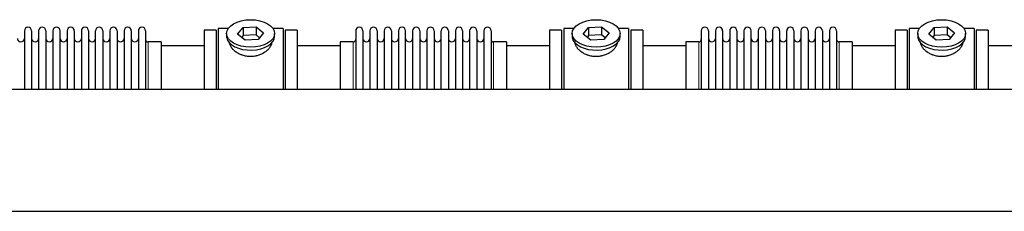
# Model space of a CAD drawing. Header units: inches. Extents: x 0 to 20790, y -12 to 14700.
# Tile 184 of 191: x 16929 to 18326, y 11940 to 12211. Entities that reach past the tile are written whole.
import ezdxf

# ---------------------------------------------------------------- set-up
doc = ezdxf.new("R2010")
doc.units = ezdxf.units.IN
doc.layers.add('1', color=7, linetype='Continuous', true_color=0xffffff)

msp = doc.modelspace()

# ---------------------------------------------------------------- linework, layer by layer
at = {"layer": '1', "color": 2, "linetype": 'Continuous', "lineweight": 25}
for p, q in [((16936.039, 12195.477), (16936.039, 12112.598)), ((16946.239, 12195.477), (16946.239, 12112.598)), ((16956.239, 12195.477), (16956.239, 12112.598)), ((16966.439, 12195.477), (16966.439, 12112.598)), ((16976.439, 12195.477), (16976.439, 12112.598)), ((16986.639, 12112.598), (16986.639, 12195.477)), ((16996.639, 12195.477), (16996.639, 12112.598)), ((17006.839, 12195.477), (17006.839, 12112.598)), ((17016.839, 12195.477), (17016.839, 12112.608)), ((17027.039, 12195.477), (17027.039, 12112.608)), ((17037.039, 12112.608), (17037.039, 12195.477)), ((17047.239, 12195.477), (17047.239, 12112.608)), ((17057.239, 12195.477), (17057.239, 12112.608)), ((17067.439, 12195.477), (17067.439, 12112.608)), ((17077.439, 12195.477), (17077.439, 12112.608)), ((17087.639, 12195.477), (17087.639, 12112.608)), ((17097.639, 12195.477), (17097.639, 12112.608)), ((17107.839, 12195.477), (17107.839, 12112.608)), ((17207.839, 12196.577), (17190.839, 12196.577)), ((17190.839, 12196.577), (17190.839, 12112.597)), ((17207.839, 12196.577), (17207.839, 12112.597)), ((17225.059, 12198.577), (17210.839, 12198.577)), ((17210.839, 12198.577), (17210.839, 12112.602)), ((17222.839, 12191.647), (17222.839, 12187.551)), ((17238.448, 12190.638), (17246.119, 12200.278)), ((17249.168, 12182.007), (17238.448, 12190.638)), ((17246.119, 12200.278), (17264.51, 12201.287)), ((17246.119, 12200.278), (17246.119, 12188.81)), ((17264.51, 12189.819), (17246.119, 12188.81)), ((17264.51, 12201.287), (17264.51, 12189.819)), ((17264.51, 12201.287), (17275.23, 12192.656)), ((17269.668, 12185.667), (17264.51, 12189.819)), ((17275.23, 12192.656), (17267.559, 12183.016)), ((17302.839, 12198.577), (17288.619, 12198.577)), ((17290.839, 12187.551), (17290.839, 12191.647)), ((17302.839, 12198.577), (17302.839, 12112.602)), ((17322.839, 12196.577), (17305.839, 12196.577)), ((17305.839, 12196.577), (17305.839, 12112.597)), ((17322.839, 12196.577), (17322.839, 12112.597)), ((17405.839, 12195.477), (17405.839, 12112.598)), ((17416.039, 12195.477), (17416.039, 12112.598)), ((17426.039, 12195.477), (17426.039, 12112.598)), ((17436.239, 12195.477), (17436.239, 12112.598)), ((17446.239, 12195.477), (17446.239, 12112.598)), ((17456.439, 12195.477), (17456.439, 12112.598)), ((17466.439, 12195.477), (17466.439, 12112.598)), ((17476.639, 12112.598), (17476.639, 12195.477)), ((17486.639, 12195.477), (17486.639, 12112.598)), ((17496.839, 12195.477), (17496.839, 12112.598)), ((17506.839, 12195.477), (17506.839, 12112.608)), ((17517.039, 12195.477), (17517.039, 12112.608)), ((17527.039, 12112.608), (17527.039, 12195.477)), ((17537.239, 12195.477), (17537.239, 12112.608)), ((17547.239, 12195.477), (17547.239, 12112.608)), ((17557.439, 12195.477), (17557.439, 12112.608)), ((17567.439, 12195.477), (17567.439, 12112.608)), ((17577.639, 12195.477), (17577.639, 12112.608)), ((17587.639, 12195.477), (17587.639, 12112.608)), ((17597.839, 12195.477), (17597.839, 12112.608)), ((17697.839, 12196.577), (17680.839, 12196.577)), ((17680.839, 12196.577), (17680.839, 12112.597)), ((17697.839, 12196.577), (17697.839, 12112.597)), ((17700.839, 12198.577), (17700.839, 12112.602)), ((17715.059, 12198.577), (17700.839, 12198.577)), ((17712.839, 12191.647), (17712.839, 12187.551)), ((17728.448, 12190.638), (17736.119, 12200.278)), ((17739.168, 12182.007), (17728.448, 12190.638)), ((17736.119, 12200.278), (17754.51, 12201.287)), ((17736.119, 12200.278), (17736.119, 12188.81)), ((17754.51, 12189.819), (17736.119, 12188.81)), ((17754.51, 12201.287), (17754.51, 12189.819)), ((17754.51, 12201.287), (17765.23, 12192.656)), ((17759.668, 12185.667), (17754.51, 12189.819)), ((17765.23, 12192.656), (17757.559, 12183.016)), ((17792.839, 12198.577), (17778.619, 12198.577)), ((17780.839, 12187.551), (17780.839, 12191.647)), ((17792.839, 12198.577), (17792.839, 12112.602)), ((17812.839, 12196.577), (17795.839, 12196.577)), ((17795.839, 12196.577), (17795.839, 12112.597)), ((17812.839, 12196.577), (17812.839, 12112.597)), ((17895.839, 12195.477), (17895.839, 12112.598)), ((17906.039, 12195.477), (17906.039, 12112.598)), ((17916.039, 12195.477), (17916.039, 12112.598)), ((17926.239, 12195.477), (17926.239, 12112.598)), ((17936.239, 12195.477), (17936.239, 12112.598)), ((17946.439, 12195.477), (17946.439, 12112.598)), ((17956.439, 12195.477), (17956.439, 12112.598)), ((17966.639, 12112.598), (17966.639, 12195.477)), ((17976.639, 12195.477), (17976.639, 12112.598)), ((17986.839, 12195.477), (17986.839, 12112.598)), ((17996.839, 12195.477), (17996.839, 12112.608)), ((18007.039, 12195.477), (18007.039, 12112.608)), ((18017.039, 12112.608), (18017.039, 12195.477)), ((18027.239, 12195.477), (18027.239, 12112.608)), ((18037.239, 12195.477), (18037.239, 12112.608)), ((18047.439, 12195.477), (18047.439, 12112.608)), ((18057.439, 12195.477), (18057.439, 12112.608)), ((18067.639, 12195.477), (18067.639, 12112.608)), ((18077.639, 12195.477), (18077.639, 12112.608)), ((18087.839, 12195.477), (18087.839, 12112.608)), ((18187.839, 12196.577), (18170.839, 12196.577)), ((18170.839, 12196.577), (18170.839, 12112.597)), ((18187.839, 12196.577), (18187.839, 12112.597)), ((18205.059, 12198.577), (18190.839, 12198.577)), ((18190.839, 12198.577), (18190.839, 12112.602)), ((18202.839, 12191.647), (18202.839, 12187.551)), ((18218.448, 12190.638), (18226.119, 12200.278)), ((18229.168, 12182.007), (18218.448, 12190.638)), ((18226.119, 12200.278), (18244.51, 12201.287)), ((18226.119, 12200.278), (18226.119, 12188.81)), ((18244.51, 12189.819), (18226.119, 12188.81)), ((18244.51, 12201.287), (18244.51, 12189.819)), ((18244.51, 12201.287), (18255.23, 12192.656)), ((18249.668, 12185.667), (18244.51, 12189.819)), ((18255.23, 12192.656), (18247.559, 12183.016)), ((18282.839, 12198.577), (18268.619, 12198.577)), ((18270.839, 12187.551), (18270.839, 12191.647)), ((18282.839, 12198.577), (18282.839, 12112.602)), ((18302.839, 12196.577), (18285.839, 12196.577)), ((18285.839, 12196.577), (18285.839, 12112.597)), ((18302.839, 12196.577), (18302.839, 12112.597)), ((17129.839, 12179.727), (17111.339, 12179.727)), ((17129.839, 12179.727), (17129.839, 12112.605)), ((17246.119, 12188.81), (17244.01, 12186.159)), ((17267.559, 12183.016), (17249.168, 12182.007)), ((17290.839, 12187.551), (17290.839, 12187.553)), ((17402.339, 12179.727), (17383.839, 12179.727)), ((17383.839, 12179.727), (17383.839, 12112.597)), ((17619.839, 12179.727), (17601.339, 12179.727)), ((17619.839, 12179.727), (17619.839, 12112.605)), ((17736.119, 12188.81), (17734.01, 12186.159)), ((17757.559, 12183.016), (17739.168, 12182.007)), ((17780.839, 12187.551), (17780.839, 12187.553)), ((17892.339, 12179.727), (17873.839, 12179.727)), ((17873.839, 12179.727), (17873.839, 12112.597)), ((18109.839, 12179.727), (18091.339, 12179.727)), ((18109.839, 12179.727), (18109.839, 12112.605)), ((18226.119, 12188.81), (18224.01, 12186.159)), ((18247.559, 12183.016), (18229.168, 12182.007)), ((18270.839, 12187.551), (18270.839, 12187.553)), ((17190.839, 12174.077), (17129.834, 12174.077)), ((17383.844, 12174.077), (17322.839, 12174.077)), ((17680.839, 12174.077), (17619.834, 12174.077)), ((17873.844, 12174.077), (17812.839, 12174.077)), ((18170.839, 12174.077), (18109.834, 12174.077)), ((18363.844, 12174.077), (18302.839, 12174.077)), ((15203.882, 12112.6), (19079.839, 12112.6)), ((15203.882, 11939.794), (19079.839, 11939.794))]:
    msp.add_line(p, q, dxfattribs=at)
at = {"layer": '1', "color": 110, "linetype": 'Continuous', "lineweight": 13}
for p, q in [((17111.339, 12179.727), (17111.339, 12112.605)), ((17402.339, 12179.727), (17402.339, 12112.597)), ((17601.339, 12179.727), (17601.339, 12112.605)), ((17892.339, 12179.727), (17892.339, 12112.597)), ((18091.339, 12179.727), (18091.339, 12112.605))]:
    msp.add_line(p, q, dxfattribs=at)
at = {"layer": '1', "color": 2, "linetype": 'Continuous', "lineweight": 25}
for centre, radius, start, end in [((16941.139, 12195.477), 5.1, 0, 180), ((16961.339, 12195.477), 5.1, 0, 180), ((16981.539, 12195.477), 5.1, 0, 180), ((17001.739, 12195.477), 5.1, 0, 180), ((17021.939, 12195.477), 5.1, 0, 180), ((17042.139, 12195.477), 5.1, 0, 180), ((17062.339, 12195.477), 5.1, 0, 180), ((17082.539, 12195.477), 5.1, 0, 180), ((17102.739, 12195.477), 5.1, 0, 180), ((17410.939, 12195.477), 5.1, 0, 180), ((17431.139, 12195.477), 5.1, 0, 180), ((17451.339, 12195.477), 5.1, 0, 180), ((17471.539, 12195.477), 5.1, 0, 180), ((17491.739, 12195.477), 5.1, 0, 180), ((17511.939, 12195.477), 5.1, 0, 180), ((17532.139, 12195.477), 5.1, 0, 180), ((17552.339, 12195.477), 5.1, 0, 180), ((17572.539, 12195.477), 5.1, 0, 180), ((17592.739, 12195.477), 5.1, 0, 180), ((17900.939, 12195.477), 5.1, 0, 180), ((17921.139, 12195.477), 5.1, 0, 180), ((17941.339, 12195.477), 5.1, 0, 180), ((17961.539, 12195.477), 5.1, 0, 180), ((17981.739, 12195.477), 5.1, 0, 180), ((18001.939, 12195.477), 5.1, 0, 180), ((18022.139, 12195.477), 5.1, 0, 180), ((18042.339, 12195.477), 5.1, 0, 180), ((18062.539, 12195.477), 5.1, 0, 180), ((18082.739, 12195.477), 5.1, 0, 180), ((16931.039, 12184.727), 5, 180, 0), ((16951.239, 12184.727), 5, 180, 0), ((16971.439, 12184.727), 5, 180, 0), ((16991.639, 12184.727), 5, 180, 0), ((17011.839, 12184.727), 5, 180, 0), ((17032.039, 12184.727), 5, 180, 0), ((17052.239, 12184.727), 5, 180, 0), ((17072.439, 12184.727), 5, 180, 0), ((17092.639, 12184.727), 5, 180, 0), ((17111.339, 12183.227), 3.5, 180, 270), ((17402.339, 12183.227), 3.5, 270, 0), ((17421.039, 12184.727), 5, 180, 0), ((17441.239, 12184.727), 5, 180, 0), ((17461.439, 12184.727), 5, 180, 0), ((17481.639, 12184.727), 5, 180, 0), ((17501.839, 12184.727), 5, 180, 0), ((17522.039, 12184.727), 5, 180, 0), ((17542.239, 12184.727), 5, 180, 0), ((17562.439, 12184.727), 5, 180, 0), ((17582.639, 12184.727), 5, 180, 0), ((17601.339, 12183.227), 3.5, 180, 270), ((17892.339, 12183.227), 3.5, 270, 0), ((17911.039, 12184.727), 5, 180, 0), ((17931.239, 12184.727), 5, 180, 0), ((17951.439, 12184.727), 5, 180, 0), ((17971.639, 12184.727), 5, 180, 0), ((17991.839, 12184.727), 5, 180, 0), ((18012.039, 12184.727), 5, 180, 0), ((18032.239, 12184.727), 5, 180, 0), ((18052.439, 12184.727), 5, 180, 0), ((18072.639, 12184.727), 5, 180, 0), ((18091.339, 12183.227), 3.5, 180, 270)]:
    msp.add_arc(centre, radius, start, end, dxfattribs=at)
for centre in [(17256.839, 12191.647), (17746.839, 12191.647), (18236.839, 12191.647)]:
    msp.add_ellipse(centre, major_axis=(34, 0), ratio=0.57357644, dxfattribs=at)
for centre, start_param, end_param in [((17256.839, 12187.551), 3.14156817, 3.23699405), ((17256.839, 12187.551), 3.23699405, 6.28318531), ((17746.839, 12187.551), 3.14156817, 3.23699405), ((17746.839, 12187.551), 3.23699405, 6.28318531), ((18236.839, 12187.551), 3.14156817, 3.23699405), ((18236.839, 12187.551), 3.23699405, 6.28318531)]:
    msp.add_ellipse(centre, major_axis=(34, 0), ratio=0.57357644, start_param=start_param, end_param=end_param, dxfattribs=at)
for points in [[(17286.839, 12179.77), (17286.839, 12179.752), (17286.839, 12179.734), (17286.836, 12179.145), (17286.783, 12178.567), (17286.583, 12177.397), (17286.435, 12176.806), (17286.045, 12175.611), (17285.803, 12175.008), (17285.475, 12174.324), (17285.438, 12174.248), (17285.362, 12174.095), (17285.323, 12174.019), (17285.205, 12173.79), (17285.124, 12173.638), (17284.871, 12173.182), (17284.691, 12172.879), (17284.122, 12171.975), (17283.699, 12171.379), (17282.772, 12170.199), (17282.267, 12169.616), (17281.445, 12168.753), (17281.161, 12168.468), (17280.792, 12168.114), (17280.717, 12168.043), (17280.567, 12167.903), (17280.341, 12167.692), (17280.11, 12167.485), (17279.329, 12166.799), (17278.672, 12166.269), (17277.292, 12165.248), (17276.57, 12164.757), (17275.437, 12164.053), (17275.051, 12163.824), (17274.46, 12163.488), (17274.161, 12163.322), (17273.857, 12163.16), (17273.654, 12163.052), (17273.552, 12162.999), (17272.628, 12162.522), (17271.786, 12162.129), (17270.062, 12161.405), (17269.179, 12161.074), (17267.374, 12160.479), (17266.451, 12160.213), (17265.27, 12159.925), (17264.914, 12159.842), (17264.555, 12159.764), (17264.315, 12159.713), (17264.194, 12159.688), (17263.592, 12159.566), (17263.109, 12159.479), (17261.657, 12159.246), (17260.684, 12159.13), (17258.731, 12158.976), (17257.75, 12158.939), (17256.272, 12158.942), (17255.778, 12158.953), (17255.036, 12158.984), (17254.726, 12159.001), (17254.416, 12159.021), (17254.292, 12159.029), (17254.23, 12159.034), (17254.044, 12159.047), (17253.92, 12159.057), (17252.808, 12159.15), (17251.833, 12159.272), (17249.907, 12159.59), (17248.957, 12159.787), (17247.083, 12160.253), (17246.158, 12160.523), (17245.132, 12160.866), (17245.018, 12160.905), (17244.791, 12160.984), (17244.678, 12161.024), (17244.339, 12161.145), (17244.116, 12161.227), (17243.45, 12161.48), (17243.012, 12161.656), (17241.721, 12162.206), (17240.887, 12162.602), (17239.271, 12163.446), (17238.489, 12163.895), (17237.545, 12164.488), (17237.264, 12164.668), (17236.987, 12164.852), (17236.803, 12164.975), (17236.711, 12165.038), (17236.257, 12165.35), (17235.903, 12165.604), (17234.868, 12166.378), (17234.217, 12166.91), (17232.986, 12168.003), (17232.408, 12168.564), (17231.596, 12169.425), (17231.335, 12169.715), (17230.957, 12170.156), (17230.772, 12170.377), (17230.592, 12170.6), (17230.473, 12170.749), (17230.414, 12170.824), (17229.892, 12171.496), (17229.475, 12172.096), (17228.729, 12173.298), (17228.401, 12173.9), (17227.836, 12175.103), (17227.598, 12175.705), (17227.358, 12176.456), (17227.291, 12176.681), (17227.23, 12176.907), (17227.191, 12177.057), (17227.172, 12177.132), (17227.083, 12177.505), (17227.023, 12177.801), (17226.885, 12178.663), (17226.839, 12179.22), (17226.839, 12179.766)], [(17776.839, 12179.77), (17776.839, 12179.752), (17776.839, 12179.734), (17776.836, 12179.145), (17776.783, 12178.567), (17776.583, 12177.397), (17776.435, 12176.806), (17776.045, 12175.611), (17775.803, 12175.008), (17775.475, 12174.324), (17775.438, 12174.248), (17775.362, 12174.095), (17775.323, 12174.019), (17775.205, 12173.79), (17775.124, 12173.638), (17774.871, 12173.182), (17774.691, 12172.879), (17774.122, 12171.975), (17773.699, 12171.379), (17772.772, 12170.199), (17772.267, 12169.616), (17771.445, 12168.753), (17771.161, 12168.468), (17770.792, 12168.114), (17770.717, 12168.043), (17770.567, 12167.903), (17770.341, 12167.692), (17770.11, 12167.485), (17769.329, 12166.799), (17768.672, 12166.269), (17767.292, 12165.248), (17766.57, 12164.757), (17765.437, 12164.053), (17765.051, 12163.824), (17764.46, 12163.488), (17764.161, 12163.322), (17763.857, 12163.16), (17763.654, 12163.052), (17763.552, 12162.999), (17762.628, 12162.522), (17761.786, 12162.129), (17760.062, 12161.405), (17759.179, 12161.074), (17757.374, 12160.479), (17756.451, 12160.213), (17755.27, 12159.925), (17754.914, 12159.842), (17754.555, 12159.764), (17754.315, 12159.713), (17754.194, 12159.688), (17753.592, 12159.566), (17753.109, 12159.479), (17751.657, 12159.246), (17750.684, 12159.13), (17748.731, 12158.976), (17747.75, 12158.939), (17746.272, 12158.942), (17745.778, 12158.953), (17745.036, 12158.984), (17744.726, 12159.001), (17744.416, 12159.021), (17744.292, 12159.029), (17744.23, 12159.034), (17744.044, 12159.047), (17743.92, 12159.057), (17742.808, 12159.15), (17741.833, 12159.272), (17739.907, 12159.59), (17738.957, 12159.787), (17737.083, 12160.253), (17736.158, 12160.523), (17735.132, 12160.866), (17735.018, 12160.905), (17734.791, 12160.984), (17734.678, 12161.024), (17734.339, 12161.145), (17734.116, 12161.227), (17733.45, 12161.48), (17733.012, 12161.656), (17731.721, 12162.206), (17730.887, 12162.602), (17729.271, 12163.446), (17728.489, 12163.895), (17727.545, 12164.488), (17727.264, 12164.668), (17726.987, 12164.852), (17726.803, 12164.975), (17726.711, 12165.038), (17726.257, 12165.35), (17725.903, 12165.604), (17724.868, 12166.378), (17724.217, 12166.91), (17722.986, 12168.003), (17722.408, 12168.564), (17721.596, 12169.425), (17721.335, 12169.715), (17720.957, 12170.156), (17720.772, 12170.377), (17720.592, 12170.6), (17720.473, 12170.749), (17720.414, 12170.824), (17719.892, 12171.496), (17719.475, 12172.096), (17718.729, 12173.298), (17718.401, 12173.9), (17717.836, 12175.103), (17717.598, 12175.705), (17717.358, 12176.456), (17717.291, 12176.681), (17717.23, 12176.907), (17717.191, 12177.057), (17717.172, 12177.132), (17717.083, 12177.505), (17717.023, 12177.801), (17716.885, 12178.663), (17716.839, 12179.22), (17716.839, 12179.766)], [(18266.839, 12179.77), (18266.839, 12179.752), (18266.839, 12179.734), (18266.836, 12179.145), (18266.783, 12178.567), (18266.583, 12177.397), (18266.435, 12176.806), (18266.045, 12175.611), (18265.803, 12175.008), (18265.475, 12174.324), (18265.438, 12174.248), (18265.362, 12174.095), (18265.323, 12174.019), (18265.205, 12173.79), (18265.124, 12173.638), (18264.871, 12173.182), (18264.691, 12172.879), (18264.122, 12171.975), (18263.699, 12171.379), (18262.772, 12170.199), (18262.267, 12169.616), (18261.445, 12168.753), (18261.161, 12168.468), (18260.792, 12168.114), (18260.717, 12168.043), (18260.567, 12167.903), (18260.341, 12167.692), (18260.11, 12167.485), (18259.329, 12166.799), (18258.672, 12166.269), (18257.292, 12165.248), (18256.57, 12164.757), (18255.437, 12164.053), (18255.051, 12163.824), (18254.46, 12163.488), (18254.161, 12163.322), (18253.857, 12163.16), (18253.654, 12163.052), (18253.552, 12162.999), (18252.628, 12162.522), (18251.786, 12162.129), (18250.062, 12161.405), (18249.179, 12161.074), (18247.374, 12160.479), (18246.451, 12160.213), (18245.27, 12159.925), (18244.914, 12159.842), (18244.555, 12159.764), (18244.315, 12159.713), (18244.194, 12159.688), (18243.592, 12159.566), (18243.109, 12159.479), (18241.657, 12159.246), (18240.684, 12159.13), (18238.731, 12158.976), (18237.75, 12158.939), (18236.272, 12158.942), (18235.778, 12158.953), (18235.036, 12158.984), (18234.726, 12159.001), (18234.416, 12159.021), (18234.292, 12159.029), (18234.23, 12159.034), (18234.044, 12159.047), (18233.92, 12159.057), (18232.808, 12159.15), (18231.833, 12159.272), (18229.907, 12159.59), (18228.957, 12159.787), (18227.083, 12160.253), (18226.158, 12160.523), (18225.132, 12160.866), (18225.018, 12160.905), (18224.791, 12160.984), (18224.678, 12161.024), (18224.339, 12161.145), (18224.116, 12161.227), (18223.45, 12161.48), (18223.012, 12161.656), (18221.721, 12162.206), (18220.887, 12162.602), (18219.271, 12163.446), (18218.489, 12163.895), (18217.545, 12164.488), (18217.264, 12164.668), (18216.987, 12164.852), (18216.803, 12164.975), (18216.711, 12165.038), (18216.257, 12165.35), (18215.903, 12165.604), (18214.868, 12166.378), (18214.217, 12166.91), (18212.986, 12168.003), (18212.408, 12168.564), (18211.596, 12169.425), (18211.335, 12169.715), (18210.957, 12170.156), (18210.772, 12170.377), (18210.592, 12170.6), (18210.473, 12170.749), (18210.414, 12170.824), (18209.892, 12171.496), (18209.475, 12172.096), (18208.729, 12173.298), (18208.401, 12173.9), (18207.836, 12175.103), (18207.598, 12175.705), (18207.358, 12176.456), (18207.291, 12176.681), (18207.23, 12176.907), (18207.191, 12177.057), (18207.172, 12177.132), (18207.083, 12177.505), (18207.023, 12177.801), (18206.885, 12178.663), (18206.839, 12179.22), (18206.839, 12179.766)]]:
    msp.add_open_spline(points, degree=3, knots=[0, 0, 0, 0, 0.00096872, 0.00096872, 0.03221774, 0.03221774, 0.06346677, 0.06346677, 0.09471579, 0.09471579, 0.09862192, 0.09862192, 0.10252805, 0.10252805, 0.1103403, 0.1103403, 0.12596481, 0.12596481, 0.15721384, 0.15721384, 0.18846286, 0.18846286, 0.20408737, 0.20408737, 0.2079935, 0.2079935, 0.21189963, 0.21971188, 0.21971188, 0.25096091, 0.25096091, 0.28220993, 0.28220993, 0.29783444, 0.29783444, 0.3056467, 0.30955283, 0.30955283, 0.31345895, 0.31345895, 0.34470798, 0.34470798, 0.375957, 0.375957, 0.40720602, 0.40720602, 0.41501828, 0.41892441, 0.41892441, 0.42283054, 0.42283054, 0.43845505, 0.43845505, 0.46970407, 0.46970407, 0.5009531, 0.5009531, 0.51657761, 0.51657761, 0.52438986, 0.52634293, 0.52634293, 0.52829599, 0.52829599, 0.53220212, 0.53220212, 0.56345114, 0.56345114, 0.59470017, 0.59470017, 0.62594919, 0.62594919, 0.62985532, 0.62985532, 0.63376144, 0.63376144, 0.6415737, 0.6415737, 0.65719821, 0.65719821, 0.68844724, 0.68844724, 0.71969626, 0.71969626, 0.72750852, 0.73141464, 0.73141464, 0.73532077, 0.73532077, 0.75094528, 0.75094528, 0.78219431, 0.78219431, 0.81344333, 0.81344333, 0.82906784, 0.82906784, 0.8368801, 0.84078623, 0.84078623, 0.84469235, 0.84469235, 0.87594138, 0.87594138, 0.9071904, 0.9071904, 0.93843942, 0.93843942, 0.94625168, 0.95015781, 0.95015781, 0.95406394, 0.95406394, 0.96968845, 0.96968845, 1, 1, 1, 1], dxfattribs=at)

doc.saveas('drawing.dxf')
